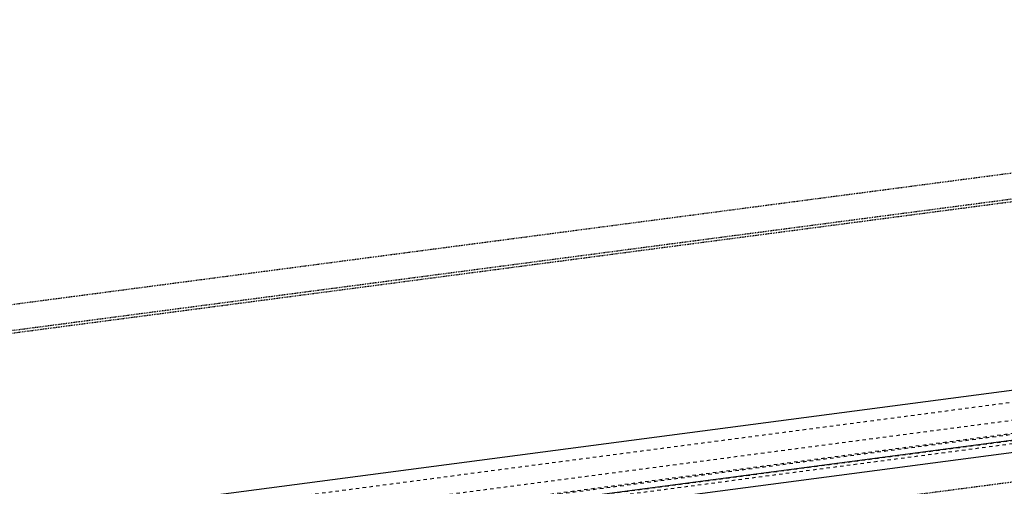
# Model space of a CAD drawing. Header units: millimetres. Extents: x 0 to 5940, y 0 to 2970.
# Tile 11 of 16: x 2246 to 2811, y 1729 to 1997. Entities that reach past the tile are written whole.
import ezdxf

# ---------------------------------------------------------------- set-up
doc = ezdxf.new("R2010")
doc.units = ezdxf.units.MM
doc.linetypes.add('DXK_LINE_DOT2', pattern=[3.9198, 1.9599, -1.9599])
doc.linetypes.add('DXK_LINE_DOT4', pattern=[0.9408, 0.4704, -0.4704])

# ---------------------------------------------------------------- blocks, each defined once
blk = doc.blocks.new('Part-2667976-1309 - 1297')
at = {"color": 5, "linetype": 'Continuous'}
for p, q in [((895.75, 1531.77), (3306.43, 1848.87)), ((926.47, 1507.02), (3337.15, 1824.11)), ((926.47, 1500.02), (3337.15, 1817.12))]:
    blk.add_line(p, q, dxfattribs=at)
at = {"color": 8, "linetype": 'DXK_LINE_DOT2'}
for p, q in [((895.75, 1524.77), (3306.43, 1841.87)), ((906.8, 1515.87), (3317.48, 1832.97)), ((914.13, 1509.32), (3324.81, 1826.41)), ((915.42, 1508.93), (3326.1, 1826.02)), ((910.17, 1504.64), (3320.85, 1821.74)), ((921.13, 1504.33), (3322.72, 1820.23))]:
    blk.add_line(p, q, dxfattribs=at)
blk = doc.blocks.new('Part-2667976-2640 - 1297')
at = {"color": 4, "linetype": 'DXK_LINE_DOT4'}
blk.add_line((3515.13, 1984.31), (783.88, 1625.05), dxfattribs=at)
at = {"color": 6, "linetype": 'DXK_LINE_DOT4'}
blk.add_line((3501.22, 1984.02), (783.88, 1626.59), dxfattribs=at)
blk = doc.blocks.new('Part-2667976-2642 - 1297')
at = {"color": 6, "linetype": 'DXK_LINE_DOT4'}
for p, q in [((3485.3, 1996.85), (767.96, 1639.42)), ((957.02, 1487.07), (3674.37, 1844.5))]:
    blk.add_line(p, q, dxfattribs=at)

msp = doc.modelspace()

# ---------------------------------------------------------------- block references
for name in ['Part-2667976-2640 - 1297', 'Part-2667976-2642 - 1297', 'Part-2667976-1309 - 1297']:
    msp.add_blockref(name, (0, 0))

doc.saveas('drawing.dxf')
